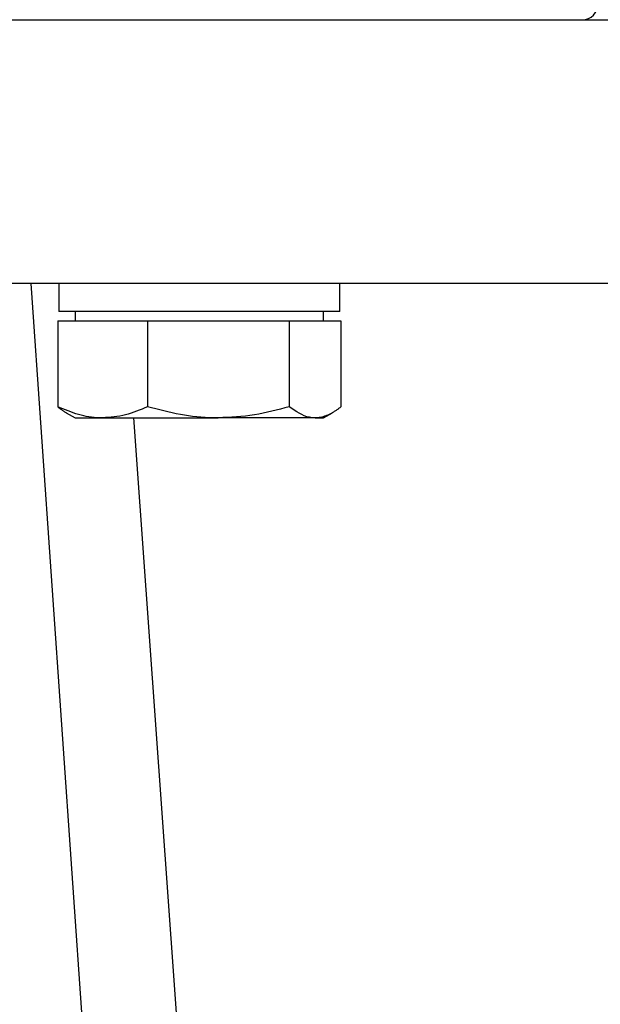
# Model space of a CAD drawing. Header units: millimetres. Extents: x 179 to 1996, y 94 to 1575.
# Tile 37 of 40: x 1798 to 1836, y 959 to 1023. Entities that reach past the tile are written whole.
import ezdxf

# ---------------------------------------------------------------- set-up
doc = ezdxf.new("R2010")
doc.units = ezdxf.units.MM

msp = doc.modelspace()

# ---------------------------------------------------------------- linework, layer by layer
at = {"color": 7, "linetype": 'Continuous', "lineweight": 25}
for p, q in [((1803.982, 937.536), (1799.225, 1005.717)), ((1801.017, 1005.717), (1801.017, 1003.917)), ((1819.105, 1005.717), (1819.105, 1003.917)), ((1819.117, 1003.917), (1819.117, 1005.717)), ((1819.105, 1003.917), (1801.017, 1003.917)), ((1802.067, 1003.917), (1802.067, 1003.317)), ((1818.067, 1003.317), (1818.067, 1003.917)), ((1819.117, 1003.917), (1819.105, 1003.917)), ((1800.938, 1003.317), (1800.938, 997.782)), ((1800.938, 1003.317), (1803.832, 1003.317)), ((1803.832, 1003.317), (1806.726, 1003.317)), ((1806.726, 1003.317), (1806.726, 997.782)), ((1806.726, 1003.317), (1811.29, 1003.317)), ((1811.29, 1003.317), (1815.855, 1003.317)), ((1815.855, 1003.317), (1815.855, 997.782)), ((1815.855, 1003.317), (1817.525, 1003.317)), ((1817.525, 1003.317), (1819.195, 1003.317)), ((1819.195, 1003.317), (1819.195, 997.782)), ((1801.486, 997.403), (1802.067, 997.067)), ((1802.067, 997.067), (1803.832, 997.067)), ((1803.832, 997.067), (1811.29, 997.067)), ((1810.121, 937.536), (1805.846, 997.067)), ((1817.525, 997.067), (1811.29, 997.067)), ((1817.525, 997.067), (1818.067, 997.067)), ((1818.067, 997.067), (1818.647, 997.403))]:
    msp.add_line(p, q, dxfattribs=at)
msp.add_arc((1834.754, 1023.717), 1, 270, 0, dxfattribs=at)
for points, knots in [([(1711.504, 1022.717), (1711.504, 1022.717), (1711.907, 1022.717), (1713.503, 1022.717), (1714.696, 1022.717), (1717.827, 1022.717), (1719.765, 1022.717), (1724.31, 1022.717), (1726.917, 1022.717), (1732.702, 1022.717), (1735.88, 1022.717), (1742.682, 1022.717), (1746.307, 1022.717), (1753.866, 1022.717), (1757.799, 1022.717), (1765.823, 1022.717), (1769.914, 1022.717), (1778.095, 1022.717), (1782.185, 1022.717), (1790.209, 1022.717), (1794.143, 1022.717), (1801.701, 1022.717), (1805.326, 1022.717), (1812.129, 1022.717), (1815.306, 1022.717), (1821.091, 1022.717), (1823.698, 1022.717), (1828.244, 1022.717), (1830.181, 1022.717), (1833.312, 1022.717), (1834.505, 1022.717), (1836.101, 1022.717), (1836.504, 1022.717), (1836.504, 1022.717)], [0, 0, 0, 0, 0.0625, 0.0625, 0.125, 0.125, 0.1875, 0.1875, 0.25, 0.25, 0.3125, 0.3125, 0.375, 0.375, 0.4375, 0.4375, 0.5, 0.5, 0.5625, 0.5625, 0.625, 0.625, 0.6875, 0.6875, 0.75, 0.75, 0.8125, 0.8125, 0.875, 0.875, 0.9375, 0.9375, 1, 1, 1, 1]), ([(1836.504, 1005.717), (1836.504, 1005.717), (1836.101, 1005.717), (1834.505, 1005.717), (1833.312, 1005.717), (1830.181, 1005.717), (1828.244, 1005.717), (1823.698, 1005.717), (1821.091, 1005.717), (1815.306, 1005.717), (1812.129, 1005.717), (1805.326, 1005.717), (1801.701, 1005.717), (1794.143, 1005.717), (1790.209, 1005.717), (1782.185, 1005.717), (1778.095, 1005.717), (1769.914, 1005.717), (1765.823, 1005.717), (1757.799, 1005.717), (1753.866, 1005.717), (1746.307, 1005.717), (1742.682, 1005.717), (1735.88, 1005.717), (1732.702, 1005.717), (1726.917, 1005.717), (1724.31, 1005.717), (1719.765, 1005.717), (1717.827, 1005.717), (1714.696, 1005.717), (1713.503, 1005.717), (1711.907, 1005.717), (1711.504, 1005.717), (1711.504, 1005.717)], [0, 0, 0, 0, 0.0625, 0.0625, 0.125, 0.125, 0.1875, 0.1875, 0.25, 0.25, 0.3125, 0.3125, 0.375, 0.375, 0.4375, 0.4375, 0.5, 0.5, 0.5625, 0.5625, 0.625, 0.625, 0.6875, 0.6875, 0.75, 0.75, 0.8125, 0.8125, 0.875, 0.875, 0.9375, 0.9375, 1, 1, 1, 1]), ([(1803.832, 997.067), (1803.763, 997.068), (1803.244, 997.075), (1802.264, 997.231), (1801.383, 997.597), (1800.938, 997.782)], [0, 0, 0, 0, 0.070086, 0.530782, 1, 1, 1, 1]), ([(1800.938, 997.782), (1800.991, 997.74), (1801.097, 997.657), (1801.258, 997.544), (1801.392, 997.456), (1801.473, 997.411), (1801.5, 997.396)], [0, 0, 0, 0, 0.2858166, 0.5717529, 0.8581048, 1, 1, 1, 1]), ([(1806.726, 997.782), (1806.256, 997.582), (1805.307, 997.179), (1804.327, 997.105), (1803.832, 997.067)], [0, 0, 0, 0, 0.495458, 1, 1, 1, 1]), ([(1811.29, 997.067), (1811.182, 997.068), (1810.363, 997.075), (1808.818, 997.231), (1807.427, 997.597), (1806.726, 997.782)], [0, 0, 0, 0, 0.070086, 0.530782, 1, 1, 1, 1]), ([(1815.855, 997.782), (1815.113, 997.582), (1813.617, 997.179), (1812.071, 997.105), (1811.29, 997.067)], [0, 0, 0, 0, 0.495458, 1, 1, 1, 1]), ([(1817.525, 997.067), (1817.404, 997.074), (1816.839, 997.105), (1816.288, 997.484), (1815.855, 997.782)], [0, 0, 0, 0, 0.214378, 1, 1, 1, 1]), ([(1819.195, 997.782), (1819.144, 997.742), (1819.042, 997.662), (1818.884, 997.549), (1818.721, 997.444), (1818.554, 997.348), (1818.385, 997.265), (1818.216, 997.195), (1818.045, 997.138), (1817.872, 997.098), (1817.699, 997.072), (1817.583, 997.069), (1817.525, 997.067)], [0, 0, 0, 0, 0.094148, 0.188332, 0.288908, 0.389546, 0.490394, 0.591325, 0.693216, 0.795213, 0.897546, 1, 1, 1, 1])]:
    msp.add_open_spline(points, degree=3, knots=knots, dxfattribs=at)

doc.saveas('drawing.dxf')
